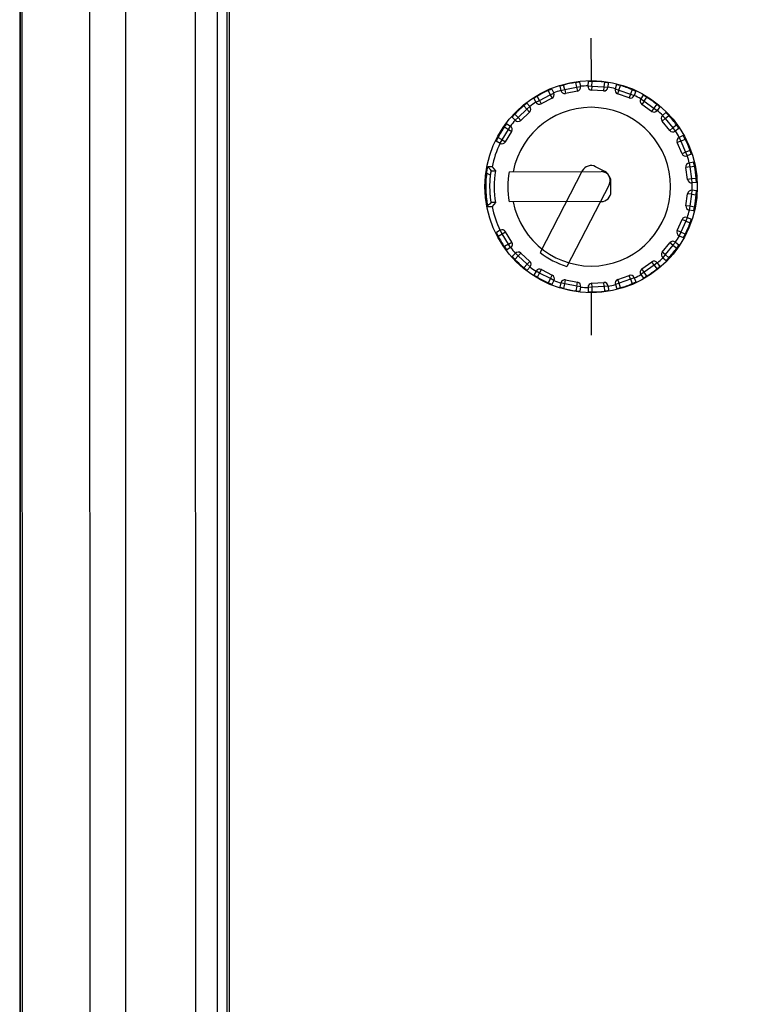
# Model space of a CAD drawing. Header units: millimetres. Extents: x -352 to 208, y -742 to -399.
# Tile 9 of 24: x -171 to -134, y -568 to -518. Entities that reach past the tile are written whole.
import ezdxf

# ---------------------------------------------------------------- set-up
doc = ezdxf.new("R2010")
doc.units = ezdxf.units.MM
doc.header["$LTSCALE"] = 23.1
doc.header["$PDMODE"] = 3
doc.header["$PDSIZE"] = 8
doc.layers.get('0').update_dxf_attribs({"linetype": 'CONTINUOUS'})
doc.layers.get('Defpoints').update_dxf_attribs({"linetype": 'CONTINUOUS'})
doc.layers.add('00_COMPONENTS', color=7, linetype='CONTINUOUS')
doc.layers.add('51__DRAFT_DIMS', color=7, linetype='CONTINUOUS')
doc.styles.get("Standard").update_dxf_attribs({"font": 'simfang.ttf'})
doc.dimstyles.new('DIMSTYLE_1', dxfattribs={"dimtxt": 3, "dimasz": 3, "dimexe": 2.5, "dimexo": 0.5, "dimgap": 0.75, "dimtad": 1, "dimdsep": 46, "dimtxsty": 'STANDARD', "dimblk": '_FILLED', "dimblk1": '_FILLED', "dimblk2": '_FILLED', "dimcen": 0.09, "dimclrt": 256, "dimazin": 2, "dimtp": 0.5, "dimtm": 0.5, "dimtfac": 1, "dimtofl": 0, "dimtmove": 0, "dimatfit": 3, "dimldrblk": '_FILLED', "dimfxl": 1, "dimtolj": 1, "dimarcsym": 0})

# ---------------------------------------------------------------- blocks, each defined once
blk = doc.blocks.new('_FILLED')
at = {"color": 0, "linetype": 'ByBlock'}
blk.add_solid([(0, 0), (-1, 0.167), (-1, -0.167)], dxfattribs=at)
blk = doc.blocks.new('*D8')
at = {"layer": '51__DRAFT_DIMS', "color": 0, "lineweight": -2}
for p, q in [((-50.109, -474.76), (-23.104, -474.757)), ((-25.603, -477.758), (-25.585, -641.258)), ((-151.411, -644.272), (-23.084, -644.258))]:
    blk.add_line(p, q, dxfattribs=at)
at = {"layer": 'Defpoints', "color": 0}
for p in [(-50.609, -474.76), (-151.911, -644.273), (-25.584, -644.258)]:
    blk.add_point(p, dxfattribs=at)
at = {"layer": '51__DRAFT_DIMS', "color": 0, "linetype": 'ByBlock', "lineweight": -2, "xscale": 3, "yscale": 3, "zscale": 3}
for p, rotation in [((-25.604, -474.758), 90.00653977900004), ((-25.584, -644.258), 270.0065397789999)]:
    blk.add_blockref('_FILLED', p, dxfattribs=dict(at, rotation=rotation))
at = {"layer": '51__DRAFT_DIMS', "insert": (-20.844, -561.786), "char_height": 3, "attachment_point": 2, "rotation": 270.0065, "line_spacing_factor": 0.9}
blk.add_mtext('\\A1;169.5{}{{\\H0.7x;}{}}', dxfattribs=at)

msp = doc.modelspace()

# ---------------------------------------------------------------- linework, layer by layer
at = {"layer": '00_COMPONENTS'}
for p, q in [((-171.04831, -484.32111), (-171.03223, -625.19945)), ((-171.0003, -625.5468), (-171.01646, -483.97376)), ((-170.9377, -483.97375), (-170.92154, -625.54679)), ((-167.53435, -484.42984), (-167.51829, -625.08992)), ((-162.20793, -489.43593), (-162.19302, -620.08261)), ((-161.10793, -489.4358), (-161.09302, -620.08249)), ((-160.59302, -620.08243), (-160.60793, -489.43575)), ((-160.50793, -489.43573), (-160.49302, -620.08242)), ((-142.27537, -519.41326), (-142.27336, -521.54598)), ((-142.42231, -521.59063), (-142.43182, -521.81501)), ((-142.232, -521.82349), (-142.22189, -521.58511)), ((-144.43452, -522.04706), (-144.32991, -522.26151)), ((-144.24867, -521.97195), (-144.15017, -522.17378)), ((-143.84705, -521.8288), (-143.79568, -522.04742)), ((-143.79568, -522.04742), (-143.60098, -522.00167)), ((-143.60098, -522.00167), (-143.65582, -521.76946)), ((-143.60098, -522.00167), (-143.004, -521.87703)), ((-143.60098, -522.00167), (-143.56011, -522.19745)), ((-142.96312, -522.0728), (-143.56011, -522.19745)), ((-143.04719, -521.64237), (-143.004, -521.87703)), ((-143.004, -521.87703), (-142.80726, -521.84105)), ((-143.004, -521.87703), (-142.96312, -522.0728)), ((-142.84766, -521.62011), (-142.80726, -521.84105)), ((-142.43182, -521.81501), (-142.232, -521.82349)), ((-142.232, -521.82349), (-142.24546, -522.02303)), ((-141.63698, -522.06408), (-142.24546, -522.02303)), ((-142.232, -521.82349), (-141.62353, -521.86453)), ((-141.62352, -521.86453), (-141.63698, -522.06408)), ((-141.60129, -521.62698), (-141.62353, -521.86453)), ((-141.62353, -521.86453), (-141.42437, -521.88297)), ((-141.40367, -521.65936), (-141.42437, -521.88297)), ((-140.98613, -521.74567), (-141.05584, -521.95919)), ((-141.05584, -521.95919), (-140.86571, -522.02126)), ((-140.86571, -522.02126), (-140.93251, -522.20978)), ((-140.86571, -522.02126), (-140.79145, -521.79451)), ((-140.86571, -522.02126), (-140.29088, -522.22495)), ((-140.20563, -522.0021), (-140.29088, -522.22495)), ((-140.02381, -522.08668), (-140.10408, -522.29643)), ((-145.15472, -522.44251), (-145.04626, -522.63917)), ((-145.04626, -522.63917), (-144.87111, -522.54259)), ((-144.87112, -522.54259), (-144.98633, -522.33365)), ((-144.87112, -522.54259), (-144.32991, -522.26151)), ((-144.87112, -522.54259), (-144.77894, -522.72008)), ((-144.23772, -522.43899), (-144.77895, -522.72008)), ((-144.32991, -522.26151), (-144.15017, -522.17378)), ((-144.3299, -522.2615), (-144.23772, -522.43899)), ((-140.35767, -522.41346), (-140.93251, -522.20977)), ((-140.29087, -522.22495), (-140.35767, -522.41346)), ((-140.29089, -522.22494), (-140.10408, -522.29643)), ((-139.64506, -522.28248), (-139.76978, -522.46925)), ((-139.76978, -522.46925), (-139.60345, -522.58032)), ((-139.60345, -522.58032), (-139.71863, -522.74382)), ((-139.60345, -522.58032), (-139.47096, -522.38189)), ((-139.60345, -522.58032), (-139.10488, -522.93154)), ((-145.94822, -523.40613), (-145.50292, -522.98945)), ((-145.66155, -522.81123), (-145.50292, -522.98945)), ((-145.50292, -522.98946), (-145.35351, -522.85649)), ((-145.50291, -522.98945), (-145.36626, -523.13549)), ((-145.50281, -522.68872), (-145.35351, -522.85649)), ((-139.22006, -523.09505), (-139.71863, -522.74382)), ((-139.10488, -522.93154), (-139.22006, -523.09504)), ((-138.96263, -522.73999), (-139.10488, -522.93154)), ((-139.10488, -522.93155), (-138.9443, -523.05077)), ((-138.81042, -522.87046), (-138.9443, -523.05077)), ((-146.2483, -523.38628), (-146.09081, -523.54639)), ((-145.94822, -523.40613), (-146.11554, -523.23603)), ((-146.09081, -523.54639), (-145.94822, -523.40613)), ((-145.94823, -523.40613), (-145.81158, -523.55217)), ((-145.36626, -523.13549), (-145.81158, -523.55217)), ((-138.53883, -523.4592), (-138.69385, -523.58556)), ((-138.30853, -524.05828), (-138.69385, -523.58556)), ((-138.49854, -523.16118), (-138.66902, -523.30738)), ((-138.66902, -523.30738), (-138.53883, -523.4592)), ((-138.53882, -523.4592), (-138.35771, -523.30387)), ((-138.53882, -523.4592), (-138.15351, -523.93191)), ((-146.75241, -524.52825), (-146.43603, -524.00688)), ((-146.63685, -523.87804), (-146.43603, -524.00688)), ((-146.51706, -523.71727), (-146.32803, -523.83854)), ((-146.43603, -524.00688), (-146.32803, -523.83854)), ((-146.43603, -524.00688), (-146.26504, -524.11063)), ((-138.15351, -523.93191), (-138.30853, -524.05828)), ((-137.96486, -523.78582), (-138.15351, -523.93191)), ((-138.15351, -523.93191), (-138.03105, -524.09004)), ((-137.85348, -523.95254), (-138.03105, -524.09004)), ((-146.75241, -524.52825), (-146.95941, -524.4096)), ((-146.85186, -524.70177), (-146.75241, -524.52825)), ((-146.75241, -524.52825), (-146.58143, -524.63201)), ((-146.58143, -524.63201), (-146.26504, -524.11063)), ((-137.6316, -524.31662), (-137.83521, -524.4114)), ((-137.83521, -524.4114), (-137.7508, -524.59273)), ((-137.7508, -524.59272), (-137.53449, -524.49203)), ((-147.04671, -524.59009), (-146.85186, -524.70177)), ((-137.7508, -524.59272), (-137.93417, -524.67258)), ((-137.69067, -525.23172), (-137.93417, -524.67257)), ((-137.7508, -524.59272), (-137.50731, -525.15186)), ((-137.28625, -525.06207), (-137.50731, -525.15186)), ((-137.5073, -525.15186), (-137.69067, -525.23172)), ((-137.50731, -525.15185), (-137.43205, -525.33717)), ((-137.22397, -525.25267), (-137.43205, -525.33717)), ((-147.29322, -526.09711), (-147.46853, -525.89748)), ((-147.37557, -526.00634), (-147.29595, -526.09681)), ((-147.25686, -525.89732), (-147.08907, -526.09712)), ((-141.5823, -526.12158), (-142.03989, -525.88493)), ((-137.29782, -525.89682), (-137.49593, -525.92424)), ((-137.41232, -526.52834), (-137.49593, -525.92423)), ((-137.10856, -525.66311), (-137.33018, -525.69945)), ((-137.33018, -525.69945), (-137.29782, -525.89681)), ((-137.29782, -525.89682), (-137.06237, -525.8582)), ((-137.29782, -525.89682), (-137.21421, -526.50091)), ((-147.33238, -526.31825), (-147.53079, -526.20624)), ((-147.29735, -526.0951), (-147.29693, -526.09532)), ((-146.39969, -526.13652), (-141.76903, -526.13214)), ((-142.7137, -526.09938), (-144.84084, -530.21256)), ((-137.21421, -526.50092), (-137.41232, -526.52834)), ((-136.97713, -526.47404), (-137.21421, -526.50091)), ((-137.21421, -526.50091), (-137.19174, -526.69965)), ((-141.36786, -526.79538), (-143.49541, -530.90936)), ((-141.26807, -527.14683), (-141.26855, -526.63167)), ((-136.96856, -526.67443), (-137.19174, -526.69965)), ((-137.49411, -527.85198), (-137.41164, -527.24772)), ((-137.21348, -527.27476), (-137.41164, -527.24772)), ((-137.21348, -527.27477), (-137.29595, -527.87902)), ((-137.19139, -527.07599), (-137.21348, -527.27477)), ((-137.21348, -527.27477), (-136.97635, -527.30119)), ((-136.96815, -527.10079), (-137.19139, -527.07599)), ((-147.30088, -527.68262), (-147.48176, -527.85947)), ((-147.29438, -527.69784), (-147.38049, -527.79607)), ((-147.29539, -527.69937), (-147.29571, -527.69954)), ((-147.08757, -527.69718), (-147.25498, -527.89731)), ((-141.76759, -527.6473), (-146.39915, -527.65168)), ((-137.29595, -527.87902), (-137.49411, -527.85198)), ((-137.29595, -527.87903), (-137.32793, -528.07645)), ((-137.06043, -527.9172), (-137.29595, -527.87902)), ((-137.92998, -529.10447), (-137.68754, -528.54486)), ((-137.50403, -528.62437), (-137.68754, -528.54486)), ((-137.42912, -528.43892), (-137.50403, -528.62438)), ((-137.42912, -528.43892), (-137.22088, -528.52303)), ((-137.10624, -528.11237), (-137.32793, -528.07645)), ((-137.50403, -528.62437), (-137.74646, -529.18397)), ((-137.50403, -528.62437), (-137.2828, -528.71375)), ((-146.84772, -529.09211), (-147.04235, -529.20416)), ((-146.95471, -529.38448), (-146.74793, -529.26545)), ((-146.74793, -529.26544), (-146.84772, -529.09211)), ((-146.74793, -529.26544), (-146.57715, -529.16136)), ((-146.43057, -529.78622), (-146.74793, -529.26545)), ((-146.25978, -529.68214), (-146.57715, -529.16136)), ((-137.74647, -529.18397), (-137.92998, -529.10446)), ((-137.74646, -529.18397), (-137.83053, -529.36545)), ((-137.83053, -529.36545), (-137.62675, -529.45985)), ((-137.52997, -529.28425), (-137.74646, -529.18397)), ((-146.43057, -529.78622), (-146.63115, -529.91543)), ((-146.32226, -529.95436), (-146.51106, -530.07598)), ((-146.43057, -529.78622), (-146.25978, -529.68214)), ((-146.32226, -529.95436), (-146.43057, -529.78622)), ((-138.68761, -530.19291), (-138.30318, -529.71947)), ((-138.14792, -529.84554), (-138.53235, -530.31898)), ((-138.14792, -529.84554), (-138.30318, -529.71947)), ((-138.02576, -529.68718), (-138.14792, -529.84555)), ((-138.14792, -529.84554), (-137.959, -529.99128)), ((-138.02576, -529.68718), (-137.84794, -529.82435)), ((-146.08448, -530.24606), (-146.24167, -530.40646)), ((-146.10863, -530.55646), (-145.94163, -530.38604)), ((-145.94163, -530.38604), (-146.08448, -530.24606)), ((-145.94164, -530.38604), (-145.80526, -530.23974)), ((-145.49554, -530.80188), (-145.94163, -530.38604)), ((-145.80527, -530.23974), (-145.35916, -530.65559)), ((-138.53235, -530.31898), (-138.68761, -530.19291)), ((-138.53235, -530.31898), (-138.66226, -530.47105)), ((-138.66226, -530.47105), (-138.4915, -530.61692)), ((-138.35094, -530.47396), (-138.53235, -530.31898)), ((-145.49554, -530.80188), (-145.65383, -530.9804)), ((-145.34588, -530.93456), (-145.49555, -530.80187)), ((-145.49554, -530.80188), (-145.35916, -530.65559)), ((-145.34588, -530.93456), (-145.49487, -531.10261)), ((-139.7108, -531.03659), (-139.21289, -530.68442)), ((-139.09741, -530.84771), (-139.59531, -531.19987)), ((-139.09741, -530.84771), (-139.2129, -530.68442)), ((-139.09741, -530.84771), (-138.95479, -531.03899)), ((-138.93705, -530.72817), (-139.0974, -530.8477)), ((-138.93705, -530.72817), (-138.80283, -530.90823)), ((-145.03822, -531.15129), (-145.14631, -531.34816)), ((-144.86289, -531.24755), (-145.03822, -531.15129)), ((-144.97772, -531.4567), (-144.8629, -531.24755)), ((-144.8629, -531.24755), (-144.77106, -531.06988)), ((-144.32116, -531.52761), (-144.8629, -531.24755)), ((-144.77106, -531.06988), (-144.22931, -531.34995)), ((-144.32116, -531.52761), (-144.42536, -531.74225)), ((-144.14125, -531.61499), (-144.32116, -531.52761)), ((-144.32115, -531.52761), (-144.22931, -531.34995)), ((-140.92367, -531.57292), (-140.34921, -531.36815)), ((-140.28206, -531.55654), (-140.34922, -531.36815)), ((-140.09541, -531.4847), (-140.28208, -531.55655)), ((-140.09541, -531.4847), (-140.01474, -531.6943)), ((-139.59531, -531.19987), (-139.76143, -531.31125)), ((-139.76143, -531.31125), (-139.63636, -531.49779)), ((-139.59531, -531.19987), (-139.7108, -531.03659)), ((-139.46244, -531.39805), (-139.59531, -531.19987)), ((-144.14125, -531.61499), (-144.23937, -531.81701)), ((-143.78653, -531.74068), (-143.83749, -531.9594)), ((-143.59174, -531.78607), (-143.78653, -531.74068)), ((-143.64614, -532.01838), (-143.59174, -531.78607)), ((-143.59174, -531.78607), (-143.55124, -531.59021)), ((-142.99452, -531.90958), (-143.59174, -531.78607)), ((-143.55124, -531.59021), (-142.95401, -531.71373)), ((-142.99452, -531.90958), (-143.03728, -532.14432)), ((-142.99452, -531.90958), (-142.95401, -531.71373)), ((-142.79771, -531.94519), (-142.99452, -531.90958)), ((-142.79771, -531.94519), (-142.8377, -532.1662)), ((-142.22242, -531.96166), (-142.42223, -531.97052)), ((-142.42223, -531.97052), (-142.4123, -532.19488)), ((-142.23627, -531.76214), (-141.62786, -531.71995)), ((-142.22243, -531.96166), (-142.23626, -531.76214)), ((-141.61403, -531.91947), (-142.22243, -531.96166)), ((-142.21186, -532.20003), (-142.22243, -531.96166)), ((-141.61403, -531.91947), (-141.62787, -531.71995)), ((-141.41491, -531.90066), (-141.61403, -531.91947)), ((-141.61403, -531.91947), (-141.59134, -532.15698)), ((-141.41491, -531.90066), (-141.39379, -532.12423)), ((-140.85651, -531.76131), (-141.04653, -531.82374)), ((-141.04653, -531.82374), (-140.97641, -532.03713)), ((-140.85652, -531.76131), (-140.92367, -531.57292)), ((-140.28207, -531.55654), (-140.85651, -531.76131)), ((-140.78182, -531.98792), (-140.85651, -531.76131)), ((-140.28207, -531.55654), (-140.19639, -531.77923)), ((-142.26326, -532.23925), (-142.26124, -534.37197))]:
    msp.add_line(p, q, dxfattribs=at)
msp.add_circle((-142.26831, -526.89261), 5.34664, dxfattribs=at)
for centre, radius, start, end in [((-142.25345, -525.19507), 3.6101, 89.499099, 90.315389), ((-142.26831, -526.89261), 5.30771, 82.780567, 89.498889), ((-142.26831, -526.89261), 5.30771, 114.087096, 120.803101), ((-142.26831, -526.89261), 5.08687, 107.491081, 111.747566), ((-143.60098, -522.00167), 0.2, 193.223875, 281.793236), ((-142.26831, -526.89261), 5.30771, 98.438406, 105.153971), ((-143.00399, -521.87703), 0.2, 281.793236, 10.362598), ((-142.26831, -526.89261), 5.08687, 91.838907, 96.095392), ((-142.232, -521.82349), 0.2, 177.571701, 266.141063), ((-141.62352, -521.86453), 0.2, 266.141063, 354.710424), ((-142.26831, -526.89261), 5.08687, 76.186733, 80.443218), ((-140.86572, -522.02126), 0.2, 161.919527, 250.488889), ((-142.26831, -526.89261), 5.30771, 67.131348, 73.844304), ((-144.3299, -522.2615), 0.2, 297.44541, 26.014772), ((-140.29087, -522.22495), 0.2, 250.488889, 339.05825), ((-142.26831, -526.89261), 5.08687, 60.534559, 64.791044), ((-139.60345, -522.58032), 0.2, 146.267353, 234.836715), ((-142.26831, -526.89261), 5.30771, 51.478643, 58.194657), ((-142.26831, -526.89261), 3.99998, 190.936272, 169.101322), ((-142.26831, -526.89261), 5.30771, 129.739939, 136.455373), ((-145.50291, -522.98945), 0.2, 313.097584, 41.666946), ((-142.26831, -526.89261), 5.08687, 123.143255, 127.39974), ((-144.87113, -522.54259), 0.2, 208.876049, 297.44541), ((-139.10488, -522.93154), 0.2, 234.836715, 323.406076), ((-142.26831, -526.89261), 5.08687, 44.882385, 49.13887), ((-142.26831, -526.89261), 5.08687, 138.795429, 143.051914), ((-145.94823, -523.40613), 0.2, 224.528223, 313.097584), ((-138.53883, -523.4592), 0.2, 130.615179, 219.184541), ((-142.26831, -526.89261), 5.30771, 35.826727, 42.542507), ((-142.26831, -526.89261), 5.30771, 145.391881, 152.107631), ((-146.43602, -524.00687), 0.2, 328.749758, 57.31912), ((-138.1535, -523.93191), 0.2, 219.184541, 307.753902), ((-142.26831, -526.89261), 5.08687, 29.230212, 33.486696), ((-137.7508, -524.59272), 0.2, 114.963006, 203.532367), ((-142.26831, -526.89261), 5.30771, 20.174715, 26.890179), ((-142.26831, -526.89261), 5.08687, 154.447603, 168.716769), ((-146.75241, -524.52825), 0.2, 240.180397, 328.749758), ((-137.5073, -525.15187), 0.2, 203.532367, 292.101728), ((-142.26831, -526.89261), 5.08687, 13.578038, 17.834522), ((-142.26957, -526.32906), 0.5, 62.654106, 152.654106), ((-137.29782, -525.89681), 0.2, 99.310832, 187.880193), ((-142.26831, -526.89261), 5.30771, 4.523097, 11.238276), ((-142.06474, -526.89242), 5.08689, 171.005249, 189.102605), ((-142.26831, -526.89261), 4.2, 169.628868, 190.412205), ((-141.76855, -526.63214), 0.5, 0.054106, 90.054106), ((-141.81198, -526.5657), 0.5, 332.654106, 62.654106), ((-137.21421, -526.50092), 0.2, 187.880193, 276.449554), ((-142.26831, -526.89261), 5.08687, 357.925864, 2.182348), ((-141.76807, -527.1473), 0.5, 270.054106, 0.054106), ((-137.21348, -527.27476), 0.2, 83.658658, 172.228019), ((-142.26831, -526.89261), 5.30771, 348.869935, 355.585114), ((-146.70885, -527.56161), 0.60427, 191.023118, 191.552211), ((-142.26831, -526.89261), 5.08687, 191.391235, 205.660609), ((-137.29595, -527.87903), 0.2, 172.228019, 260.79738), ((-137.50402, -528.62437), 0.2, 68.006484, 156.575845), ((-142.26831, -526.89261), 5.08687, 342.27369, 346.530174), ((-142.26831, -526.89261), 5.30771, 333.218032, 339.933496), ((-142.26831, -526.89261), 5.30771, 208.000579, 214.71633), ((-146.74794, -529.26544), 0.2, 31.358454, 119.927815), ((-142.26831, -526.89261), 5.08687, 326.621516, 330.878), ((-137.74647, -529.18397), 0.2, 156.575845, 245.145206), ((-142.26831, -526.89261), 5.08687, 217.056299, 221.312783), ((-146.43057, -529.78622), 0.2, 302.789093, 31.358454), ((-142.26831, -526.89261), 5.30771, 317.565704, 324.281484), ((-138.14792, -529.84554), 0.2, 52.35431, 140.923671), ((-145.94164, -530.38604), 0.2, 47.010628, 135.579989), ((-142.26831, -526.89261), 4.2, 232.228868, 253.012205), ((-142.26831, -526.89261), 5.08687, 310.969342, 315.225827), ((-138.53235, -530.31898), 0.2, 140.923671, 229.493033), ((-142.26831, -526.89261), 5.30771, 223.652838, 230.368272), ((-145.49553, -530.80188), 0.2, 318.441266, 47.010628), ((-142.26831, -526.89261), 5.08687, 232.708472, 236.964957), ((-139.0974, -530.8477), 0.2, 36.702136, 125.271497), ((-144.86291, -531.24755), 0.2, 62.662802, 151.232163), ((-142.26831, -526.89261), 5.30771, 239.305109, 246.021115), ((-144.32115, -531.52761), 0.2, 334.09344, 62.662802), ((-140.28206, -531.55654), 0.2, 21.049962, 109.619323), ((-142.26831, -526.89261), 5.08687, 295.317168, 299.573653), ((-139.59531, -531.19987), 0.2, 125.271497, 213.840859), ((-142.26831, -526.89261), 5.30771, 301.913554, 308.629568), ((-142.26831, -526.89261), 5.08687, 248.360646, 252.617131), ((-143.59175, -531.78607), 0.2, 78.314976, 166.884337), ((-142.26831, -526.89261), 5.30771, 254.954239, 261.669805), ((-142.99452, -531.90958), 0.2, 349.745614, 78.314976), ((-142.26831, -526.89261), 5.08687, 264.01282, 268.269305), ((-142.22243, -531.96166), 0.2, 93.96715, 182.536511), ((-141.61403, -531.91947), 0.2, 5.397788, 93.96715), ((-142.26831, -526.89261), 5.08687, 279.664994, 283.921479), ((-140.85652, -531.76131), 0.2, 109.619323, 198.188685), ((-142.26831, -526.89261), 5.30771, 286.263907, 292.976863), ((-142.25015, -528.61769), 3.58254, 269.789793, 270.612347), ((-142.26831, -526.89261), 5.30771, 270.609322, 277.327644)]:
    msp.add_arc(centre, radius, start, end, dxfattribs=at)
for points, knots in [([(-165.69284, -621.53276), (-165.69897, -621.35942), (-165.70013, -621.012), (-165.69948, -620.3169), (-165.69965, -619.44739), (-165.69945, -618.404), (-165.69933, -617.01282), (-165.69913, -615.27384), (-165.69894, -613.18707), (-165.69875, -611.10032), (-165.69853, -608.31798), (-165.69829, -604.84009), (-165.69806, -600.66663), (-165.69783, -595.10206), (-165.69771, -588.14639), (-165.6978, -579.79964), (-165.69814, -571.45294), (-165.69872, -563.10627), (-165.69955, -554.75962), (-165.70063, -546.41297), (-165.70195, -538.06631), (-165.70352, -529.71962), (-165.70533, -521.37288), (-165.70704, -514.41722), (-165.70854, -508.85266), (-165.70972, -504.67921), (-165.71076, -501.20132), (-165.71162, -498.419), (-165.71228, -496.33224), (-165.71295, -494.24548), (-165.71354, -492.50651), (-165.71398, -491.11533), (-165.71442, -490.07195), (-165.71444, -489.20244), (-165.71525, -488.50735), (-165.71417, -488.15992), (-165.70809, -487.98658)], [0, 0, 0, 0, 0.0038962, 0.00780267, 0.01561564, 0.0234286, 0.03124155, 0.04686739, 0.06249318, 0.07811892, 0.0937446, 0.12499582, 0.15624686, 0.18749772, 0.24999901, 0.31249979, 0.3750002, 0.43750035, 0.50000038, 0.56250038, 0.6250005, 0.68750085, 0.75000156, 0.81250273, 0.84375354, 0.8750045, 0.90625565, 0.9218813, 0.93750699, 0.95313274, 0.96875854, 0.97657146, 0.9843844, 0.99219735, 0.99610381, 1, 1, 1, 1]), ([(-142.27332, -521.58502), (-142.2836, -521.58508), (-142.30346, -521.58528), (-142.33189, -521.58582), (-142.35739, -521.58653), (-142.37925, -521.58736), (-142.39493, -521.58812), (-142.40522, -521.58874), (-142.41118, -521.58915), (-142.41574, -521.58957), (-142.41931, -521.58986), (-142.42095, -521.59029), (-142.4223, -521.59038), (-142.42231, -521.59063)], [0, 0, 0, 0, 0.20667525, 0.39925873, 0.57172017, 0.71962972, 0.83915597, 0.8872912, 0.92718523, 0.95851892, 0.98113861, 0.99494524, 1, 1, 1, 1]), ([(-144.24867, -521.97195), (-144.24882, -521.97164), (-144.25062, -521.97242), (-144.25298, -521.97276), (-144.2578, -521.97454), (-144.26395, -521.97662), (-144.2719, -521.97956), (-144.28134, -521.9831), (-144.29226, -521.9873), (-144.30943, -521.99402), (-144.3336, -522.00376), (-144.36518, -522.01687), (-144.39927, -522.03146), (-144.42264, -522.04176), (-144.43452, -522.04707)], [0, 0, 0, 0, 0.00524761, 0.01988292, 0.04389147, 0.07711259, 0.119197, 0.16971206, 0.22821472, 0.29412804, 0.44546095, 0.6180124, 0.80545769, 1, 1, 1, 1]), ([(-143.65582, -521.76947), (-143.66836, -521.77287), (-143.69296, -521.77967), (-143.72855, -521.78993), (-143.76127, -521.79973), (-143.78984, -521.80865), (-143.81059, -521.81537), (-143.82429, -521.82), (-143.83229, -521.82275), (-143.83836, -521.82502), (-143.84321, -521.82669), (-143.84525, -521.82793), (-143.84713, -521.82846), (-143.84705, -521.8288)], [0, 0, 0, 0, 0.1945997, 0.38207021, 0.55462647, 0.70594388, 0.83033302, 0.8808337, 0.92290467, 0.9561161, 0.98011863, 0.99475126, 1, 1, 1, 1]), ([(-142.84766, -521.62011), (-142.84772, -521.61977), (-142.84966, -521.62004), (-142.85204, -521.61974), (-142.85716, -521.62016), (-142.86366, -521.62051), (-142.87212, -521.62119), (-142.88219, -521.62205), (-142.89386, -521.62315), (-142.91224, -521.625), (-142.93819, -521.62786), (-142.97218, -521.63197), (-143.00899, -521.63684), (-143.03431, -521.64045), (-143.04719, -521.64236)], [0, 0, 0, 0, 0.00524519, 0.01988339, 0.0438996, 0.07713337, 0.11923519, 0.16976919, 0.22828979, 0.29421973, 0.44557333, 0.61812048, 0.80553635, 1, 1, 1, 1]), ([(-141.40367, -521.65936), (-141.40364, -521.65901), (-141.40557, -521.65874), (-141.40777, -521.6578), (-141.4128, -521.65681), (-141.41913, -521.65539), (-141.42743, -521.65377), (-141.44165, -521.65108), (-141.46312, -521.64729), (-141.49266, -521.6424), (-141.52642, -521.6372), (-141.56309, -521.63196), (-141.58839, -521.62862), (-141.60129, -521.62698)], [0, 0, 0, 0, 0.00525111, 0.01988618, 0.04389055, 0.07710266, 0.11917334, 0.16967405, 0.294066, 0.44538571, 0.61794118, 0.80540745, 1, 1, 1, 1]), ([(-140.79144, -521.79451), (-140.80395, -521.79089), (-140.82855, -521.7839), (-140.86437, -521.77415), (-140.89749, -521.76551), (-140.92282, -521.75919), (-140.94077, -521.75489), (-140.95219, -521.75223), (-140.96204, -521.75003), (-140.97033, -521.74822), (-140.97672, -521.747), (-140.98174, -521.74589), (-140.98414, -521.74588), (-140.98602, -521.74534), (-140.98613, -521.74567)], [0, 0, 0, 0, 0.19447874, 0.38190223, 0.55445222, 0.70580261, 0.77172957, 0.83024741, 0.88077898, 0.92287849, 0.95610974, 0.9801227, 0.99475743, 1, 1, 1, 1]), ([(-140.02381, -522.08668), (-140.02369, -522.08635), (-140.02548, -522.08557), (-140.02735, -522.08408), (-140.03194, -522.08177), (-140.03766, -522.0787), (-140.04523, -522.07489), (-140.05427, -522.07041), (-140.0648, -522.06529), (-140.08143, -522.05733), (-140.10506, -522.04631), (-140.1362, -522.03217), (-140.17014, -522.01722), (-140.19362, -522.00716), (-140.20561, -522.0021)], [0, 0, 0, 0, 0.00524624, 0.01988132, 0.04389061, 0.07711357, 0.119201, 0.16971946, 0.22822532, 0.29414174, 0.44547858, 0.61802939, 0.80547033, 1, 1, 1, 1]), ([(-144.98634, -522.33365), (-144.99751, -522.34032), (-145.01938, -522.35352), (-145.05093, -522.37302), (-145.07982, -522.39131), (-145.1017, -522.4055), (-145.11708, -522.41567), (-145.1268, -522.42219), (-145.13513, -522.42788), (-145.1421, -522.43269), (-145.14735, -522.43653), (-145.15157, -522.43945), (-145.15321, -522.44119), (-145.15489, -522.44221), (-145.15472, -522.44251)], [0, 0, 0, 0, 0.19453191, 0.38197681, 0.55453015, 0.70586554, 0.77178028, 0.83028499, 0.8808017, 0.92288737, 0.95610967, 0.98011856, 0.99475333, 1, 1, 1, 1]), ([(-139.47095, -522.38189), (-139.48201, -522.37504), (-139.50379, -522.36169), (-139.53562, -522.34265), (-139.56515, -522.32542), (-139.58781, -522.31252), (-139.60392, -522.30355), (-139.61418, -522.29791), (-139.62306, -522.29314), (-139.63054, -522.28916), (-139.63636, -522.28627), (-139.64089, -522.28386), (-139.64319, -522.28321), (-139.64487, -522.28219), (-139.64506, -522.28248)], [0, 0, 0, 0, 0.19453354, 0.38197852, 0.55453148, 0.70586574, 0.77177975, 0.83028379, 0.88079983, 0.92288502, 0.95610731, 0.98011664, 0.99475222, 1, 1, 1, 1]), ([(-145.50281, -522.68872), (-145.50305, -522.68845), (-145.50456, -522.68969), (-145.50675, -522.69066), (-145.51091, -522.69367), (-145.51627, -522.69734), (-145.52313, -522.70231), (-145.53127, -522.70827), (-145.54066, -522.71527), (-145.55538, -522.72638), (-145.57604, -522.74228), (-145.60291, -522.76343), (-145.6318, -522.78668), (-145.65154, -522.8029), (-145.66154, -522.81122)], [0, 0, 0, 0, 0.00524737, 0.01988327, 0.04389311, 0.07711626, 0.11920336, 0.16972134, 0.22822685, 0.29414278, 0.44547891, 0.61802962, 0.80547035, 1, 1, 1, 1]), ([(-138.81042, -522.87046), (-138.81021, -522.87018), (-138.81173, -522.86894), (-138.81312, -522.867), (-138.81692, -522.86354), (-138.8216, -522.85903), (-138.82786, -522.85333), (-138.83535, -522.84657), (-138.84411, -522.83881), (-138.85798, -522.82666), (-138.87775, -522.80967), (-138.90392, -522.78766), (-138.93256, -522.7641), (-138.95246, -522.74808), (-138.96264, -522.73998)], [0, 0, 0, 0, 0.00524722, 0.0198826, 0.04389162, 0.07711353, 0.11919891, 0.16971521, 0.22821939, 0.29413416, 0.44546923, 0.61802106, 0.80546468, 1, 1, 1, 1]), ([(-146.11554, -523.23603), (-146.1245, -523.24546), (-146.142, -523.26407), (-146.16712, -523.29136), (-146.19, -523.31677), (-146.20724, -523.33633), (-146.2193, -523.35028), (-146.22691, -523.35918), (-146.23339, -523.36691), (-146.2388, -523.37342), (-146.24282, -523.37853), (-146.2461, -523.38248), (-146.24721, -523.3846), (-146.24855, -523.38603), (-146.2483, -523.38628)], [0, 0, 0, 0, 0.19453308, 0.3819782, 0.55453165, 0.70586693, 0.77178153, 0.83028606, 0.88080271, 0.92288836, 0.9561105, 0.98011914, 0.99475362, 1, 1, 1, 1]), ([(-138.35771, -523.30388), (-138.36651, -523.29429), (-138.38388, -523.27557), (-138.40939, -523.24865), (-138.43318, -523.22408), (-138.45151, -523.20555), (-138.46461, -523.19257), (-138.47297, -523.18437), (-138.48023, -523.17738), (-138.48636, -523.17153), (-138.49118, -523.16717), (-138.4949, -523.16363), (-138.49694, -523.16238), (-138.49827, -523.16095), (-138.49854, -523.16118)], [0, 0, 0, 0, 0.19453399, 0.38197898, 0.55453189, 0.70586622, 0.77178031, 0.83028442, 0.88080069, 0.92288611, 0.95610837, 0.98011746, 0.99475266, 1, 1, 1, 1]), ([(-146.51706, -523.71727), (-146.51736, -523.71708), (-146.51849, -523.71868), (-146.52033, -523.7202), (-146.52352, -523.72422), (-146.5277, -523.72921), (-146.53296, -523.73584), (-146.53919, -523.74377), (-146.54634, -523.75304), (-146.55752, -523.76771), (-146.57312, -523.78859), (-146.59329, -523.81621), (-146.61484, -523.84639), (-146.62946, -523.86734), (-146.63685, -523.87805)], [0, 0, 0, 0, 0.0052478, 0.01988386, 0.04389362, 0.07711633, 0.11920259, 0.1697197, 0.2282245, 0.29413974, 0.44547505, 0.61802601, 0.80546787, 1, 1, 1, 1]), ([(-137.85348, -523.95254), (-137.8532, -523.95232), (-137.85434, -523.95072), (-137.85515, -523.94847), (-137.85787, -523.94412), (-137.86117, -523.93852), (-137.86566, -523.93134), (-137.87104, -523.92281), (-137.87738, -523.91297), (-137.88746, -523.89753), (-137.90192, -523.87583), (-137.92118, -523.84758), (-137.94241, -523.81716), (-137.95725, -523.79637), (-137.96486, -523.78582)], [0, 0, 0, 0, 0.00524702, 0.01988244, 0.04389173, 0.07711418, 0.1192004, 0.16971759, 0.22822252, 0.294138, 0.44547391, 0.61802542, 0.80546768, 1, 1, 1, 1]), ([(-146.95941, -524.4096), (-146.9655, -524.4211), (-146.97733, -524.44374), (-146.99415, -524.47679), (-147.00933, -524.50744), (-147.02065, -524.53092), (-147.0285, -524.54761), (-147.03342, -524.55823), (-147.03758, -524.56742), (-147.04104, -524.57515), (-147.04353, -524.58115), (-147.04562, -524.58584), (-147.04612, -524.58818), (-147.04702, -524.58992), (-147.04671, -524.59009)], [0, 0, 0, 0, 0.19453395, 0.38197952, 0.55453308, 0.705868, 0.77178228, 0.83028649, 0.8808027, 0.92288791, 0.95610988, 0.98011858, 0.99475328, 1, 1, 1, 1]), ([(-137.53449, -524.49203), (-137.54038, -524.48043), (-137.55205, -524.45771), (-137.56936, -524.4249), (-137.58563, -524.39483), (-137.59829, -524.37204), (-137.6074, -524.356), (-137.61324, -524.34586), (-137.61834, -524.33716), (-137.62267, -524.32988), (-137.62614, -524.32438), (-137.62876, -524.31997), (-137.63038, -524.31821), (-137.63129, -524.31647), (-137.6316, -524.31662)], [0, 0, 0, 0, 0.19453245, 0.38197714, 0.55452986, 0.70586454, 0.77177896, 0.83028343, 0.8808, 0.92288565, 0.9561081, 0.98011735, 0.99475265, 1, 1, 1, 1]), ([(-137.22397, -525.25267), (-137.22364, -525.25253), (-137.2243, -525.25069), (-137.22448, -525.24831), (-137.22593, -525.24338), (-137.22759, -525.2371), (-137.22998, -525.22897), (-137.23286, -525.2193), (-137.23631, -525.20812), (-137.24185, -525.19053), (-137.24992, -525.16573), (-137.26085, -525.13333), (-137.27308, -525.09832), (-137.28176, -525.07429), (-137.28625, -525.06208)], [0, 0, 0, 0, 0.00524604, 0.01988082, 0.04388985, 0.07711263, 0.11919989, 0.16971816, 0.22822377, 0.29413994, 0.44547664, 0.61802787, 0.80546915, 1, 1, 1, 1]), ([(-147.53078, -526.20622), (-147.52657, -526.17558), (-147.51805, -526.11833), (-147.50467, -526.03989), (-147.49391, -525.98376), (-147.48626, -525.94755), (-147.48184, -525.92778), (-147.4782, -525.91317), (-147.47586, -525.90437), (-147.47417, -525.89969), (-147.47349, -525.89793), (-147.47226, -525.89642), (-147.47138, -525.89747), (-147.47012, -525.89782), (-147.46917, -525.89744), (-147.46854, -525.89748)], [0, 0, 0, 0, 0.29060932, 0.54363227, 0.74753093, 0.82756089, 0.89119667, 0.93802596, 0.96847763, 0.97773247, 0.98345911, 0.98797834, 0.99109984, 0.99400096, 1, 1, 1, 1]), ([(-147.25686, -525.89732), (-147.27451, -525.89734), (-147.30981, -525.89739), (-147.35392, -525.89739), (-147.3892, -525.8975), (-147.41566, -525.89741), (-147.44209, -525.89741), (-147.45974, -525.898), (-147.46854, -525.89748)], [0, 0, 0, 0, 0.25015707, 0.50021471, 0.62522775, 0.7501308, 0.87517295, 1, 1, 1, 1]), ([(-137.06237, -525.85821), (-137.0649, -525.84545), (-137.07002, -525.82042), (-137.07783, -525.78417), (-137.08539, -525.75082), (-137.09143, -525.72546), (-137.09587, -525.70756), (-137.09875, -525.69622), (-137.10132, -525.68647), (-137.10352, -525.67829), (-137.10538, -525.67206), (-137.10672, -525.6671), (-137.10781, -525.66497), (-137.10821, -525.66306), (-137.10856, -525.66311)], [0, 0, 0, 0, 0.19453541, 0.381982, 0.55453481, 0.70586809, 0.77178147, 0.83028492, 0.88079992, 0.92288402, 0.95610582, 0.9801153, 0.99475141, 1, 1, 1, 1]), ([(-147.53078, -526.20622), (-147.55092, -526.35246), (-147.57647, -526.64865), (-147.57817, -527.02052), (-147.56053, -527.31794), (-147.53896, -527.53045), (-147.5117, -527.71075), (-147.49139, -527.81713), (-147.48175, -527.85945)], [0, 0, 0, 0, 0.26658441, 0.5360353, 0.67078783, 0.80450751, 0.92161633, 1, 1, 1, 1]), ([(-147.30197, -527.67715), (-147.30487, -527.6623), (-147.31114, -527.62562), (-147.32514, -527.53261), (-147.34101, -527.39444), (-147.35479, -527.21788), (-147.36552, -526.97768), (-147.36392, -526.73705), (-147.35003, -526.49725), (-147.33913, -526.37773), (-147.33238, -526.31825)], [0, 0, 0, 0, 0.03328831, 0.08187123, 0.20696851, 0.33922844, 0.4714959, 0.73599281, 0.86826065, 1, 1, 1, 1]), ([(-147.33238, -526.31825), (-147.33045, -526.3012), (-147.32653, -526.26859), (-147.32035, -526.22237), (-147.31441, -526.18191), (-147.30904, -526.14847), (-147.30465, -526.12342), (-147.30159, -526.1081), (-147.29972, -526.1004), (-147.29877, -526.09738), (-147.29816, -526.0958), (-147.29758, -526.09511), (-147.29735, -526.0951)], [0, 0, 0, 0, 0.22749498, 0.43550353, 0.61812812, 0.76981883, 0.88437578, 0.95554131, 0.97651872, 0.98978873, 0.99695343, 1, 1, 1, 1]), ([(-147.29595, -526.09681), (-147.29578, -526.09699), (-147.29492, -526.09756), (-147.29392, -526.09703), (-147.29322, -526.09711)], [0, 0, 0, 0, 0.26381877, 1, 1, 1, 1]), ([(-147.29322, -526.09711), (-147.28479, -526.09801), (-147.2677, -526.09748), (-147.24223, -526.09679), (-147.21669, -526.0973), (-147.19118, -526.09719), (-147.16566, -526.09712), (-147.13162, -526.09714), (-147.10609, -526.09712), (-147.08907, -526.09712)], [0, 0, 0, 0, 0.12466759, 0.25003, 0.37485383, 0.4998408, 0.62488931, 0.74990909, 1, 1, 1, 1]), ([(-136.96856, -526.67443), (-136.96821, -526.67439), (-136.96835, -526.67243), (-136.96788, -526.67009), (-136.96796, -526.66495), (-136.96786, -526.65845), (-136.96797, -526.64998), (-136.96814, -526.63989), (-136.96844, -526.62818), (-136.96903, -526.60974), (-136.97011, -526.58368), (-136.97189, -526.54952), (-136.97422, -526.5125), (-136.9761, -526.48702), (-136.97713, -526.47404)], [0, 0, 0, 0, 0.00524198, 0.01987457, 0.04388335, 0.07710865, 0.11920169, 0.16972602, 0.228236, 0.29415641, 0.44549804, 0.61804774, 0.80548257, 1, 1, 1, 1]), ([(-136.97634, -527.30119), (-136.97534, -527.28822), (-136.97351, -527.26273), (-136.97125, -527.2257), (-136.96953, -527.19154), (-136.9685, -527.16548), (-136.96795, -527.14704), (-136.96767, -527.13533), (-136.96752, -527.12524), (-136.96743, -527.11677), (-136.96754, -527.11027), (-136.96747, -527.10513), (-136.96794, -527.10279), (-136.9678, -527.10083), (-136.96815, -527.10079)], [0, 0, 0, 0, 0.19451718, 0.38195381, 0.55450502, 0.70584582, 0.77176533, 0.83027495, 0.88079875, 0.92289134, 0.95611672, 0.98012542, 0.99475779, 1, 1, 1, 1]), ([(-147.48175, -527.85945), (-147.48051, -527.86491), (-147.47832, -527.87433), (-147.47527, -527.88603), (-147.47334, -527.89297), (-147.47196, -527.89622), (-147.47135, -527.89752), (-147.47033, -527.89817), (-147.46916, -527.89769), (-147.46721, -527.89729), (-147.46433, -527.89786), (-147.45978, -527.89722), (-147.45405, -527.89756), (-147.44719, -527.89757), (-147.44033, -527.89754), (-147.43119, -527.89745), (-147.41976, -527.89743), (-147.40603, -527.89745), (-147.38772, -527.89748), (-147.36484, -527.89746), (-147.33738, -527.89741), (-147.30076, -527.89735), (-147.27329, -527.89732), (-147.25498, -527.89731)], [0, 0, 0, 0, 0.06566345, 0.11319623, 0.14187934, 0.14977919, 0.15454067, 0.1587884, 0.16208904, 0.1686643, 0.18222513, 0.19549179, 0.22232112, 0.24917943, 0.27596118, 0.3027258, 0.35630676, 0.40993622, 0.46357525, 0.57083233, 0.67808394, 0.7853581, 1, 1, 1, 1]), ([(-147.29571, -527.69954), (-147.296, -527.69959), (-147.29692, -527.69852), (-147.29769, -527.69595), (-147.29932, -527.69035), (-147.30026, -527.68566), (-147.30088, -527.68262)], [0, 0, 0, 0, 0.04960599, 0.18928248, 0.48163738, 1, 1, 1, 1]), ([(-147.08757, -527.69718), (-147.10481, -527.6972), (-147.13067, -527.69724), (-147.16516, -527.69734), (-147.19101, -527.69743), (-147.21256, -527.69746), (-147.2298, -527.69742), (-147.24273, -527.69738), (-147.25565, -527.69738), (-147.26641, -527.69757), (-147.27504, -527.69764), (-147.28043, -527.69744), (-147.28475, -527.69733), (-147.28793, -527.69753), (-147.29073, -527.69801), (-147.2925, -527.6973), (-147.29374, -527.6972), (-147.29417, -527.69771), (-147.29436, -527.69797)], [0, 0, 0, 0, 0.24979231, 0.37464352, 0.49947482, 0.62433065, 0.68678307, 0.74923946, 0.81163964, 0.87394289, 0.90514409, 0.93649839, 0.95213277, 0.96761086, 0.98313247, 0.99149464, 0.99537787, 1, 1, 1, 1]), ([(-137.10624, -528.11237), (-137.1059, -528.11242), (-137.1055, -528.11051), (-137.10441, -528.10838), (-137.10309, -528.10342), (-137.10124, -528.09719), (-137.09906, -528.089), (-137.0965, -528.07925), (-137.09364, -528.0679), (-137.08923, -528.04999), (-137.08324, -528.02462), (-137.07574, -527.99126), (-137.068, -527.95499), (-137.06293, -527.92995), (-137.06042, -527.91719)], [0, 0, 0, 0, 0.00524832, 0.01988468, 0.04389431, 0.0771162, 0.11920106, 0.16971684, 0.22822085, 0.2941355, 0.44547026, 0.61802158, 0.805465, 1, 1, 1, 1]), ([(-137.2828, -528.71374), (-137.27833, -528.70152), (-137.2697, -528.67747), (-137.25753, -528.64244), (-137.24666, -528.61001), (-137.23865, -528.58521), (-137.23314, -528.56761), (-137.22971, -528.55641), (-137.22684, -528.54674), (-137.22447, -528.53861), (-137.22282, -528.53232), (-137.22138, -528.5274), (-137.22121, -528.52501), (-137.22055, -528.52316), (-137.22088, -528.52303)], [0, 0, 0, 0, 0.19453077, 0.38197415, 0.55452671, 0.70586229, 0.77177744, 0.83028261, 0.88080033, 0.92288712, 0.95610998, 0.98011899, 0.99475365, 1, 1, 1, 1]), ([(-147.04235, -529.20416), (-147.04266, -529.20433), (-147.04175, -529.20607), (-147.04125, -529.20841), (-147.03915, -529.21309), (-147.03665, -529.21909), (-147.03318, -529.22682), (-147.029, -529.236), (-147.02406, -529.24661), (-147.01618, -529.26328), (-147.00482, -529.28674), (-146.98958, -529.31736), (-146.97269, -529.35038), (-146.96082, -529.373), (-146.95471, -529.38448)], [0, 0, 0, 0, 0.00524782, 0.0198839, 0.04389368, 0.07711641, 0.1192027, 0.16971984, 0.22822466, 0.29413995, 0.44547537, 0.61802635, 0.80546801, 1, 1, 1, 1]), ([(-137.62675, -529.45985), (-137.62643, -529.45999), (-137.62553, -529.45825), (-137.62391, -529.4565), (-137.6213, -529.45208), (-137.61784, -529.44657), (-137.61353, -529.43928), (-137.60843, -529.43058), (-137.60261, -529.42042), (-137.59354, -529.40437), (-137.58093, -529.38155), (-137.5647, -529.35145), (-137.54746, -529.31861), (-137.53583, -529.29587), (-137.52997, -529.28425)], [0, 0, 0, 0, 0.00524698, 0.01988239, 0.04389165, 0.07711403, 0.11920021, 0.16971737, 0.2282223, 0.2941378, 0.44547367, 0.61802505, 0.80546746, 1, 1, 1, 1]), ([(-146.63115, -529.91543), (-146.62374, -529.92612), (-146.60908, -529.94704), (-146.58747, -529.97718), (-146.56725, -530.00476), (-146.55161, -530.02562), (-146.54041, -530.04026), (-146.53324, -530.04952), (-146.52699, -530.05744), (-146.52172, -530.06406), (-146.51753, -530.06904), (-146.51433, -530.07305), (-146.51249, -530.07457), (-146.51135, -530.07617), (-146.51106, -530.07598)], [0, 0, 0, 0, 0.19453396, 0.38197956, 0.55453313, 0.70586803, 0.77178232, 0.83028653, 0.88080273, 0.92288793, 0.9561099, 0.98011859, 0.99475328, 1, 1, 1, 1]), ([(-137.959, -529.99127), (-137.95141, -529.98071), (-137.93661, -529.95989), (-137.91544, -529.92944), (-137.89623, -529.90115), (-137.88181, -529.87942), (-137.87176, -529.86396), (-137.86544, -529.85411), (-137.86007, -529.84557), (-137.8556, -529.83838), (-137.85231, -529.83277), (-137.8496, -529.82842), (-137.84879, -529.82617), (-137.84766, -529.82456), (-137.84794, -529.82435)], [0, 0, 0, 0, 0.19453225, 0.38197662, 0.55452945, 0.70586423, 0.77177867, 0.83028316, 0.8807998, 0.92288556, 0.95610808, 0.98011735, 0.99475266, 1, 1, 1, 1]), ([(-146.24167, -530.40646), (-146.24192, -530.40671), (-146.24058, -530.40814), (-146.23947, -530.41026), (-146.23618, -530.4142), (-146.23215, -530.4193), (-146.22672, -530.42581), (-146.22023, -530.43352), (-146.21261, -530.44241), (-146.20052, -530.45633), (-146.18324, -530.47586), (-146.16031, -530.50123), (-146.13514, -530.52847), (-146.11761, -530.54704), (-146.10863, -530.55646)], [0, 0, 0, 0, 0.00524745, 0.0198833, 0.04389301, 0.07711589, 0.1192026, 0.16972017, 0.2282253, 0.29414086, 0.44547656, 0.6180274, 0.80546875, 1, 1, 1, 1]), ([(-138.4915, -530.61692), (-138.49123, -530.61715), (-138.4899, -530.61572), (-138.48786, -530.61446), (-138.48415, -530.61091), (-138.47934, -530.60655), (-138.47322, -530.60069), (-138.46597, -530.59368), (-138.45762, -530.58547), (-138.44456, -530.57246), (-138.42626, -530.5539), (-138.40251, -530.52929), (-138.37706, -530.50232), (-138.35972, -530.48356), (-138.35094, -530.47396)], [0, 0, 0, 0, 0.00524702, 0.01988232, 0.04389141, 0.07711357, 0.11919943, 0.16971622, 0.22822076, 0.29413586, 0.44547129, 0.61802291, 0.80546588, 1, 1, 1, 1]), ([(-145.65383, -530.98041), (-145.64381, -530.98871), (-145.62404, -531.0049), (-145.5951, -531.02809), (-145.56819, -531.04919), (-145.5475, -531.06505), (-145.53276, -531.07614), (-145.52336, -531.08311), (-145.51521, -531.08906), (-145.50834, -531.09401), (-145.50297, -531.09767), (-145.49881, -531.10068), (-145.49662, -531.10164), (-145.4951, -531.10288), (-145.49487, -531.10261)], [0, 0, 0, 0, 0.19453155, 0.38197616, 0.55452956, 0.70586529, 0.77178024, 0.83028515, 0.88080219, 0.92288818, 0.95611055, 0.98011929, 0.99475375, 1, 1, 1, 1]), ([(-138.9548, -531.039), (-138.94464, -531.03088), (-138.92477, -531.01482), (-138.89617, -530.99121), (-138.87004, -530.96915), (-138.8503, -530.95212), (-138.83646, -530.93995), (-138.82771, -530.93217), (-138.82024, -530.9254), (-138.81399, -530.91968), (-138.80931, -530.91517), (-138.80552, -530.9117), (-138.80414, -530.90975), (-138.80262, -530.90852), (-138.80283, -530.90823)], [0, 0, 0, 0, 0.19453507, 0.38198057, 0.55453358, 0.7058675, 0.77178125, 0.830285, 0.88080082, 0.92288581, 0.95610788, 0.98011698, 0.99475235, 1, 1, 1, 1]), ([(-145.14631, -531.34816), (-145.14648, -531.34847), (-145.1448, -531.34948), (-145.14316, -531.35122), (-145.13893, -531.35413), (-145.13367, -531.35796), (-145.12669, -531.36275), (-145.11835, -531.36843), (-145.10862, -531.37493), (-145.09322, -531.38508), (-145.07132, -531.39922), (-145.04239, -531.41746), (-145.01081, -531.4369), (-144.98891, -531.45006), (-144.97772, -531.4567)], [0, 0, 0, 0, 0.0052477, 0.01988383, 0.04389378, 0.07711683, 0.1192036, 0.16972126, 0.22822657, 0.29414231, 0.44547818, 0.61802887, 0.8054699, 1, 1, 1, 1]), ([(-139.63636, -531.49779), (-139.63617, -531.49808), (-139.63449, -531.49706), (-139.6322, -531.4964), (-139.62767, -531.49398), (-139.62185, -531.49108), (-139.61438, -531.48709), (-139.60551, -531.48229), (-139.59526, -531.47664), (-139.57916, -531.46764), (-139.55653, -531.4547), (-139.52703, -531.43741), (-139.49524, -531.41831), (-139.47348, -531.40492), (-139.46244, -531.39805)], [0, 0, 0, 0, 0.00524745, 0.01988311, 0.04389243, 0.07711463, 0.11920027, 0.16971686, 0.22822135, 0.29413642, 0.44547186, 0.61802357, 0.80546641, 1, 1, 1, 1]), ([(-144.42536, -531.74225), (-144.41348, -531.74753), (-144.39008, -531.75779), (-144.35597, -531.77231), (-144.32437, -531.78536), (-144.30017, -531.79505), (-144.28299, -531.80174), (-144.27206, -531.80593), (-144.26261, -531.80945), (-144.25466, -531.81237), (-144.24851, -531.81444), (-144.24369, -531.81621), (-144.24132, -531.81655), (-144.23953, -531.81732), (-144.23937, -531.81701)], [0, 0, 0, 0, 0.19454407, 0.38199299, 0.55454676, 0.70587908, 0.7717914, 0.83029344, 0.88080766, 0.92289114, 0.95611161, 0.98011922, 0.99475334, 1, 1, 1, 1]), ([(-143.83749, -531.9594), (-143.83757, -531.95974), (-143.83568, -531.96027), (-143.83364, -531.9615), (-143.82879, -531.96316), (-143.82271, -531.96543), (-143.81471, -531.96816), (-143.80099, -531.97277), (-143.78024, -531.97945), (-143.75165, -531.98831), (-143.71891, -531.99805), (-143.6833, -532.00824), (-143.65869, -532.015), (-143.64614, -532.01837)], [0, 0, 0, 0, 0.00525002, 0.01988403, 0.04388767, 0.07709996, 0.11917191, 0.1696735, 0.29406461, 0.4453829, 0.61793697, 0.805403, 1, 1, 1, 1]), ([(-140.97641, -532.03713), (-140.97631, -532.03746), (-140.97442, -532.03692), (-140.97203, -532.0369), (-140.96701, -532.03578), (-140.96062, -532.03455), (-140.95233, -532.03272), (-140.94248, -532.0305), (-140.93107, -532.02782), (-140.91312, -532.02349), (-140.88781, -532.01712), (-140.8547, -532.00842), (-140.8189, -531.9986), (-140.79432, -531.99157), (-140.78182, -531.98792)], [0, 0, 0, 0, 0.00524163, 0.01987612, 0.04388876, 0.07711961, 0.11921957, 0.16975169, 0.22826978, 0.29419771, 0.44554918, 0.61809785, 0.80551999, 1, 1, 1, 1]), ([(-140.19638, -531.77922), (-140.1844, -531.77414), (-140.16093, -531.76404), (-140.12702, -531.74902), (-140.09591, -531.73483), (-140.0723, -531.72376), (-140.05568, -531.71577), (-140.04516, -531.71063), (-140.03614, -531.70613), (-140.02858, -531.70231), (-140.02285, -531.69923), (-140.01827, -531.69691), (-140.01641, -531.69541), (-140.01461, -531.69463), (-140.01474, -531.6943)], [0, 0, 0, 0, 0.19452977, 0.38197325, 0.55452564, 0.70586136, 0.77177669, 0.83028209, 0.88079987, 0.92288665, 0.95610958, 0.98011873, 0.99475353, 1, 1, 1, 1]), ([(-143.03728, -532.14433), (-143.02439, -532.14622), (-142.99907, -532.14978), (-142.96224, -532.15457), (-142.92824, -532.15862), (-142.90228, -532.16143), (-142.88391, -532.16325), (-142.87223, -532.16433), (-142.86216, -532.16517), (-142.8537, -532.16584), (-142.8472, -532.16618), (-142.84208, -532.16659), (-142.8397, -532.16627), (-142.83776, -532.16655), (-142.8377, -532.1662)], [0, 0, 0, 0, 0.19446648, 0.38188767, 0.55443884, 0.70579255, 0.77172151, 0.83024152, 0.88077411, 0.92287413, 0.95610655, 0.98012089, 0.99475672, 1, 1, 1, 1]), ([(-142.4123, -532.19488), (-142.41228, -532.19513), (-142.41094, -532.19522), (-142.40929, -532.19565), (-142.40572, -532.19592), (-142.40117, -532.19634), (-142.39521, -532.19673), (-142.38492, -532.19734), (-142.36923, -532.19807), (-142.34737, -532.19886), (-142.32186, -532.19952), (-142.29343, -532.20001), (-142.27357, -532.20017), (-142.2633, -532.20021)], [0, 0, 0, 0, 0.00505286, 0.01885614, 0.04147242, 0.07280392, 0.1126955, 0.1608265, 0.28034603, 0.42825417, 0.60072334, 0.79331945, 1, 1, 1, 1]), ([(-141.59135, -532.15698), (-141.57845, -532.15532), (-141.55316, -532.15193), (-141.51649, -532.14661), (-141.48274, -532.14135), (-141.45322, -532.13641), (-141.43175, -532.13258), (-141.41754, -532.12986), (-141.40924, -532.12822), (-141.40291, -532.1268), (-141.39789, -532.1258), (-141.39569, -532.12485), (-141.39376, -532.12457), (-141.39379, -532.12423)], [0, 0, 0, 0, 0.1945919, 0.38206019, 0.55461555, 0.70593283, 0.83032272, 0.88082303, 0.92289362, 0.95610632, 0.9801115, 0.99474751, 1, 1, 1, 1])]:
    msp.add_open_spline(points, degree=3, knots=knots, dxfattribs=at)

# ---------------------------------------------------------------- dimensions: what is measured, and where the dimension line sits
at = {"layer": '51__DRAFT_DIMS'}
dim = msp.add_linear_dim(base=(-25.58429, -644.25814), p1=(-50.60891, -474.76043), p2=(-151.91115, -644.27255), angle=270.00654, text='<>{}{{\\H0.7x;}{}}', dimstyle='DIMSTYLE_1', dxfattribs=at)
dim.commit()
dim.dimension.update_dxf_attribs({"geometry": '*D8', "text_midpoint": (-25.59371, -561.78619), "dimtype": 160})

doc.saveas('drawing.dxf')
